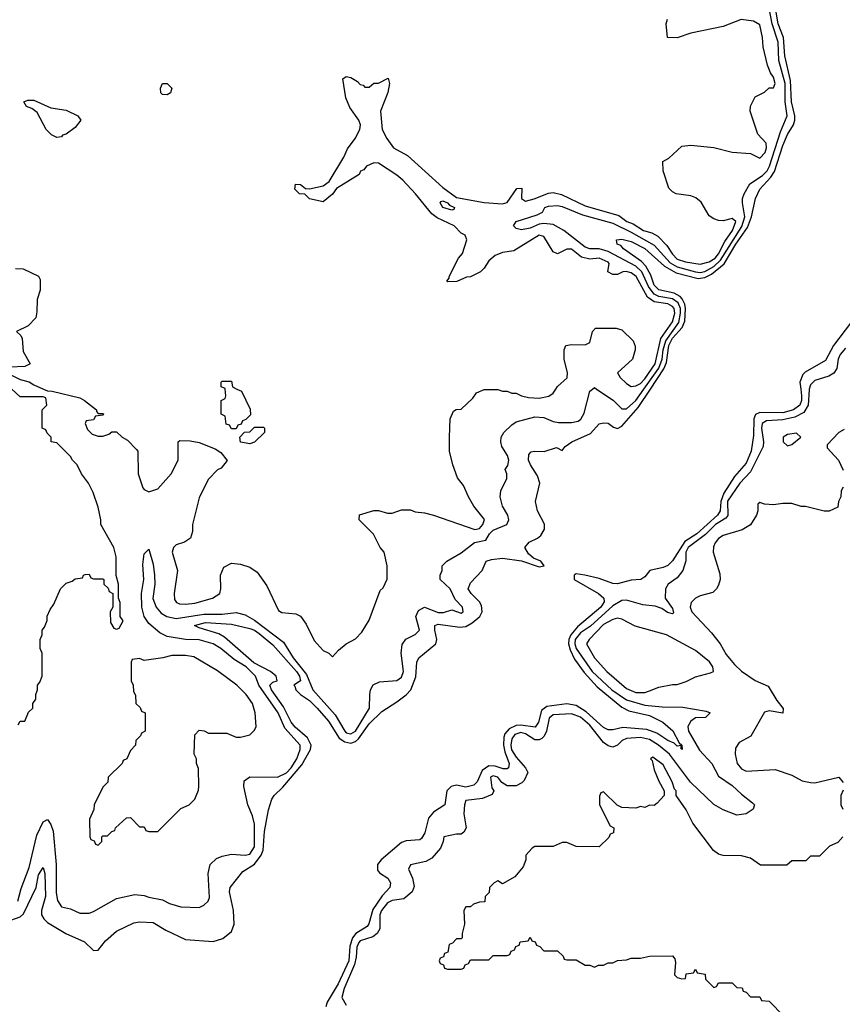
# Model space of a CAD drawing. Header units: inches. Extents: x 2668334 to 2765628, y 828034 to 955234.
# Tile 38 of 218: x 2711448 to 2715029, y 847321 to 851608. Entities that reach past the tile are written whole.
import ezdxf

# ---------------------------------------------------------------- set-up
doc = ezdxf.new("R2010")
doc.units = ezdxf.units.IN
doc.header["$MEASUREMENT"] = 0
doc.layers.add('C7814', color=7, linetype='Continuous')
doc.layers.add('C7815', color=7, linetype='Continuous')

msp = doc.modelspace()

# ---------------------------------------------------------------- linework, layer by layer
at = {"layer": 'C7814', "color": 4}
for points, elevation in [([(2711390, 847680.3), (2711450, 847701.5), (2711465, 847715), (2711520.5, 847830), (2711530, 847884.7), (2711550, 847916), (2711558.4, 847890), (2711560.9, 847790), (2711543.7, 847730), (2711543.7, 847710), (2711553.3, 847693.3), (2711570, 847677.4), (2711648.6, 847628.6), (2711730, 847592.6), (2711770, 847555.3), (2711790, 847556.4), (2711822.3, 847597.7), (2711870, 847639.5), (2711944.7, 847675.3), (2711970, 847680.8), (2712030, 847677.8), (2712083.8, 847643.8), (2712170, 847603.2), (2712290, 847593.8), (2712333.2, 847606.8), (2712370, 847638.7), (2712381.2, 847670), (2712378.8, 847730), (2712361, 847810), (2712365.1, 847830), (2712420.3, 847899.7), (2712470, 847931.4), (2712499.8, 847970), (2712507.6, 847992.4), (2712513.6, 848073.6), (2712531.9, 848168.1), (2712546.2, 848213.8), (2712556.2, 848230), (2712594.2, 848265.8), (2712676.1, 848363.9), (2712714.2, 848430), (2712717.2, 848450), (2712700.8, 848480.8), (2712647.6, 848527.6), (2712629.3, 848549.3), (2712596.8, 848616.8), (2712544.8, 848690), (2712537.6, 848710), (2712550, 848723.8), (2712568.7, 848730), (2712565.2, 848750), (2712539.5, 848770), (2712467.7, 848807.7), (2712339.1, 848919.1), (2712314.8, 848934.7), (2712230, 848959.5), (2712209.3, 848970), (2712257.2, 848982.8), (2712370, 848975.6), (2712450, 848957.3), (2712470, 848950.2), (2712490, 848935.8), (2712550, 848886), (2712653.7, 848770), (2712666.3, 848750), (2712670.2, 848730), (2712641, 848710), (2712646.2, 848706.2), (2712650.4, 848690), (2712670.4, 848670), (2712710, 848644.2), (2712742.7, 848610), (2712793.1, 848553.2), (2712839.6, 848479.6), (2712863.1, 848463.1), (2712890, 848457.5), (2712910, 848465.8), (2712922.9, 848477.1), (2712970, 848542.8), (2713024.1, 848595.9), (2713090, 848637.4), (2713131.3, 848668.7), (2713150.6, 848689.5), (2713173.1, 848746.9), (2713177.6, 848810), (2713186, 848830), (2713260.4, 848890), (2713264.2, 848910), (2713254.7, 848950), (2713256, 848970), (2713270, 848976), (2713363.5, 848963.5), (2713390, 848966.2), (2713418.1, 848981.9), (2713451.1, 849010), (2713461.5, 849030), (2713458, 849058), (2713450, 849073.6), (2713414, 849110), (2713400.9, 849130), (2713410, 849156), (2713461.2, 849210), (2713479, 849250), (2713501.7, 849258.3), (2713550, 849263.6), (2713632.2, 849252.2), (2713710, 849226.3), (2713731.6, 849230), (2713717.2, 849250), (2713684.2, 849264.2), (2713662.6, 849282.6), (2713647.3, 849310), (2713666.2, 849333.8), (2713702, 849350), (2713717.5, 849362.5), (2713732.7, 849390), (2713732.1, 849412.1), (2713702.7, 849470), (2713693.2, 849510), (2713712.6, 849590), (2713702.4, 849622.4), (2713671.3, 849670), (2713663.5, 849690), (2713664.9, 849715.1), (2713674.2, 849725.8), (2713688, 849730), (2713731.5, 849728.5), (2713784.7, 849744.7), (2713810, 849732), (2713822, 849750), (2713852.3, 849770), (2713933.5, 849806.5), (2713970, 849847.7), (2713990, 849853.4), (2714010, 849850.6), (2714033.5, 849833.5), (2714050, 849828.7), (2714070, 849838), (2714141, 849919), (2714194.3, 850000)], 4), ([(2711442, 848538), (2711450, 848554), (2711470, 848554), (2711487.3, 848592.7), (2711506, 848610), (2711506, 848630), (2711518, 848650), (2711518, 848670), (2711526, 848690), (2711526, 848710), (2711536.4, 848723.6), (2711546, 848750), (2711546, 848850), (2711538, 848870), (2711538, 848910), (2711546, 848930), (2711546, 848950), (2711556.4, 848963.6), (2711567.3, 848992.7), (2711568.4, 849011.6), (2711580.4, 849039.6), (2711596.4, 849063.6), (2711626, 849130), (2711650, 849154), (2711676.4, 849163.6), (2711690, 849174), (2711722, 849178), (2711726, 849190), (2711732.7, 849192.7), (2711750, 849194), (2711758, 849178), (2711770, 849174), (2711810, 849174), (2711814, 849170), (2711814, 849150), (2711832.7, 849132.7), (2711838, 849118), (2711854, 849110), (2711854, 849050), (2711842, 849030), (2711843.6, 848983.6), (2711858, 848958), (2711870, 848954), (2711882, 848958), (2711898, 848990), (2711886, 849010), (2711886, 849070), (2711878, 849090), (2711878, 849150), (2711868, 849188), (2711868, 849270), (2711858, 849310), (2711802, 849410), (2711802, 849430), (2711790, 849486), (2711768.7, 849550), (2711748, 849590), (2711718, 849630), (2711698, 849670), (2711678, 849690), (2711670, 849706), (2711610, 849766), (2711586, 849770), (2711586, 849790), (2711567.3, 849807.3), (2711562, 849822), (2711546, 849830), (2711546, 849910), (2711566, 849930), (2711562, 849962), (2711550, 849966), (2711450, 849966), (2711413.8, 850000)], 12), ([(2711440.9, 847770), (2711455.3, 847824.7), (2711490, 847916), (2711522.8, 848057.2), (2711550, 848116), (2711570, 848126), (2711584.4, 848104.4), (2711594.7, 848074.7), (2711606.9, 847930), (2711606.8, 847806.8), (2711612.8, 847772.8), (2711630, 847744.7), (2711670, 847736), (2711710, 847718), (2711750, 847718), (2711770, 847724.7), (2711870, 847781), (2711950, 847798.8), (2711990, 847794.8), (2712010, 847786.8), (2712070, 847776), (2712099.8, 847759.8), (2712150, 847746), (2712230, 847742), (2712250, 847752), (2712268, 847770), (2712274.6, 847785.4), (2712269, 847890), (2712278, 847930), (2712304.7, 847955.3), (2712330, 847966), (2712370, 847974.8), (2712430, 847970.8), (2712450, 847974), (2712470, 848006), (2712470, 848106), (2712462, 848142), (2712441.2, 848190), (2712424, 848270), (2712426, 848294), (2712450, 848310.8), (2712570, 848310.5), (2712610, 848329.1), (2712630, 848350.4), (2712654.2, 848390), (2712669.6, 848430), (2712669.4, 848450), (2712603, 848523), (2712573.6, 848590), (2712489.8, 848710), (2712474.7, 848750), (2712434.7, 848790), (2712382.6, 848822.6), (2712323.7, 848870), (2712290, 848891.1), (2712230, 848908.3), (2712170, 848909.8), (2712090, 848922.7), (2712058.4, 848938.4), (2712010, 848978.4), (2711989.8, 849010), (2711980.4, 849050), (2711979.1, 849110), (2711988.2, 849170), (2711983.8, 849236.2), (2711990, 849282), (2712010, 849302), (2712030, 849238), (2712035.3, 849190), (2712036.5, 849150), (2712027.4, 849087.4), (2712041.7, 849050), (2712063.6, 849023.6), (2712089.3, 849009.3), (2712130, 849000.7), (2712250, 849020.2), (2712330, 849020.2), (2712390, 849026.4), (2712430, 849016.3), (2712470, 848994), (2712597.3, 848897.3), (2712639, 848830), (2712697, 848757), (2712724.2, 848690), (2712821.6, 848581.6), (2712863.1, 848510), (2712870, 848503.7), (2712890, 848498.7), (2712909.4, 848510), (2712971.6, 848610), (2712972.3, 848670), (2712976, 848690), (2712987.3, 848712.7), (2713014.8, 848725.2), (2713089.4, 848730.6), (2713110, 848744.7), (2713119.3, 848770), (2713109.2, 848850), (2713112.9, 848887.1), (2713129.5, 848910.5), (2713169.3, 848930.7), (2713188.7, 848950), (2713173.2, 849010), (2713184.1, 849035.9), (2713210, 849050.7), (2713270, 849027.4), (2713292.8, 849027.2), (2713330, 849038), (2713370, 849024.7), (2713378, 849030), (2713375.3, 849050), (2713343.2, 849083.2), (2713322.7, 849130), (2713278, 849170), (2713278, 849190), (2713288, 849210), (2713288, 849230), (2713308, 849250), (2713370, 849286.4), (2713428.5, 849331.6), (2713477.6, 849342.4), (2713492.7, 849370), (2713510, 849384.9), (2713569.4, 849410.6), (2713577.2, 849430), (2713572.7, 849450), (2713549.5, 849490), (2713539.3, 849530), (2713543.2, 849556.8), (2713568.7, 849610), (2713568.7, 849630), (2713562, 849650), (2713572.9, 849667.1), (2713577.2, 849690), (2713572.3, 849710), (2713546.6, 849750), (2713542, 849770), (2713544.5, 849790), (2713556, 849810), (2713590, 849844), (2713610, 849857.3), (2713690, 849879.1), (2713730, 849875.5), (2713770, 849859.1), (2713794.4, 849854.4), (2713850, 849854), (2713879.6, 849860.4), (2713891.4, 849868.6), (2713904.9, 849895.1), (2713930, 849991.3), (2713941.8, 850000)], 8), ([(2711551.5, 850000), (2711570, 849992), (2711590, 849991.3), (2711710, 849961), (2711730.6, 849950.6), (2711782, 849910), (2711782, 849902), (2711790, 849894), (2711810, 849894), (2711814, 849890), (2711810, 849886), (2711778, 849882), (2711770, 849866), (2711738, 849862), (2711734, 849850), (2711743.6, 849823.6), (2711763.6, 849803.6), (2711790, 849794), (2711810, 849794), (2711836.4, 849803.6), (2711850, 849814), (2711870, 849814), (2711894, 849790), (2711916.9, 849776.9), (2711956.9, 849736.9), (2711962, 849730), (2711964.7, 849630), (2711984.7, 849570), (2711990, 849562), (2712010, 849552), (2712050, 849564.7), (2712108, 849630), (2712138, 849690), (2712138, 849770), (2712144.7, 849775.3), (2712190, 849774.8), (2712230, 849766.8), (2712299, 849739), (2712323.8, 849723.8), (2712351.6, 849688.4), (2712324.7, 849655.3), (2712310, 849648), (2712270, 849608), (2712243.5, 849556.5), (2712230, 849526), (2712201, 849410), (2712199.8, 849380.2), (2712191.3, 849350), (2712166.4, 849333.6), (2712130, 849322), (2712118, 849310), (2712111.3, 849290), (2712134.8, 849210), (2712120.7, 849110), (2712122.8, 849082.8), (2712130.9, 849070.9), (2712144, 849064), (2712170, 849062.8), (2712210, 849068), (2712288, 849090), (2712319, 849110), (2712324, 849130), (2712322, 849190), (2712336.4, 849223.6), (2712370, 849242), (2712410, 849238), (2712450, 849224.7), (2712482, 849202), (2712523.5, 849143.5), (2712575.3, 849035.3), (2712590, 849026.8), (2712650, 849021), (2712670.7, 849010.7), (2712695.9, 848975.9), (2712730, 848904.7), (2712770, 848862), (2712794, 848850), (2712810, 848834), (2712836.4, 848863.6), (2712869.1, 848890.9), (2712910, 848912), (2712938, 848942), (2712970, 848994), (2713018, 849122), (2713030, 849134), (2713047.3, 849172.7), (2713048, 849230), (2713035.3, 849290), (2713018, 849310), (2712988.4, 849368.4), (2712926, 849430), (2712927.3, 849452.7), (2712990, 849471), (2713010, 849471), (2713050, 849458.8), (2713070, 849458.8), (2713110, 849474), (2713150, 849474), (2713170, 849464.7), (2713210, 849461), (2713250, 849450.6), (2713430, 849387.8), (2713450, 849393), (2713463.6, 849410), (2713471.4, 849431.4), (2713425.2, 849490), (2713401.2, 849530), (2713380.2, 849580.2), (2713353.6, 849613.6), (2713334, 849670), (2713319, 849730), (2713319, 849790), (2713322, 849870), (2713336.4, 849903.6), (2713348.9, 849911.1), (2713370, 849912), (2713420.4, 849959.6), (2713436.4, 849983.6), (2713470, 849998), (2713530, 849998), (2713550, 849991.3), (2713570, 849991.3), (2713590, 849982), (2713610, 849982), (2713632, 849970), (2713663.1, 849963.1), (2713710, 849960.3), (2713751.2, 849968.8), (2713770, 849982), (2713782.6, 850000)], 12), ([(2712394, 850000), (2712414, 849990), (2712451.6, 849911.6), (2712452.7, 849887.3), (2712432.7, 849867.3), (2712418, 849862), (2712412.7, 849847.3), (2712398, 849842), (2712390, 849826), (2712370, 849826), (2712362, 849842), (2712347.3, 849847.3), (2712342, 849882), (2712326, 849890), (2712326, 849950), (2712342, 849958), (2712346, 849970), (2712342.3, 850000)], 12), ([(2714848.1, 850000), (2714851.8, 849970), (2714851, 849950), (2714843.6, 849930), (2714816.4, 849910), (2714770, 849896.5), (2714670, 849897.6), (2714651.2, 849888.8), (2714643.9, 849870), (2714642, 849798), (2714632.4, 849730), (2714610, 849677.6), (2714560.3, 849619.7), (2714513.5, 849546.5), (2714500.2, 849510), (2714497.8, 849470), (2714485.2, 849450), (2714396.5, 849370), (2714344, 849336), (2714290, 849251.6), (2714270, 849231.6), (2714250, 849223), (2714191, 849210), (2714170, 849182), (2714152, 849170), (2714110, 849167.3), (2714050, 849152.4), (2714030, 849153.5), (2713970, 849175.3), (2713908.7, 849190), (2713870, 849195.4), (2713861.6, 849190), (2713861.6, 849170), (2713968.2, 849110), (2713990.3, 849090), (2713992.7, 849072.7), (2713978.3, 849050), (2713875.9, 848964.1), (2713847.5, 848930), (2713838.7, 848910), (2713837.3, 848890), (2713843.9, 848863.9), (2713863.6, 848823.6), (2713905.5, 848765.5), (2713962.6, 848702.6), (2714070, 848614.3), (2714099.4, 848599.4), (2714190, 848579), (2714247.3, 848550), (2714291.5, 848511.5), (2714319.6, 848459.6), (2714330.6, 848450), (2714331.3, 848430), (2714327.3, 848432.7), (2714327.3, 848447.3), (2714310, 848445.2), (2714297.5, 848457.5), (2714270, 848469.7), (2714221.5, 848501.5), (2714178, 848518), (2714074.4, 848525.6), (2714030, 848515.6), (2714010, 848516.2), (2713990, 848526.3), (2713914.7, 848594.7), (2713870, 848622), (2713830, 848628.7), (2713742.3, 848617.7), (2713720.3, 848599.7), (2713706.3, 848550), (2713692.1, 848527.9), (2713630, 848536.8), (2713610, 848534.4), (2713579.3, 848520.7), (2713560.8, 848499.2), (2713555.9, 848484.1), (2713554.8, 848450), (2713560.1, 848420.1), (2713578.7, 848370), (2713576.3, 848350), (2713570, 848345.6), (2713553.5, 848346.5), (2713517.7, 848357.7), (2713490, 848358.8), (2713461, 848339), (2713440.3, 848290), (2713425.2, 848274.7), (2713390, 848266.6), (2713350, 848274.5), (2713326, 848270), (2713307.6, 848250), (2713299.1, 848190), (2713250, 848157.6), (2713228.1, 848131.9), (2713212.2, 848067.8), (2713196.7, 848043.3), (2713190, 848037), (2713130, 848032.4), (2713110, 848026), (2713021.1, 847950), (2713006.3, 847930), (2713005.4, 847905.4), (2713014, 847894), (2713050.4, 847870), (2713062.4, 847850), (2713059.3, 847830), (2713026.6, 847793.4), (2712986, 847734), (2712968.2, 847671.8), (2712960.5, 847659.5), (2712910.8, 847629.2), (2712897.1, 847610), (2712885.7, 847574.3), (2712881.7, 847510), (2712835.2, 847410), (2712786.5, 847330), (2712780.3, 847310)], 4), ([(2714885.4, 850000), (2714884.3, 849995.7), (2714880.6, 849930), (2714862.3, 849897.7), (2714822, 849878), (2714770, 849866.3), (2714698.6, 849861.4), (2714680.2, 849850), (2714676.9, 849830), (2714685.5, 849770), (2714684.4, 849750), (2714630, 849638.7), (2714582.7, 849590), (2714530, 849511.6), (2714531, 849449), (2714522.3, 849437.7), (2714477.3, 849410), (2714433.2, 849366.8), (2714357.8, 849310), (2714347.8, 849290), (2714347.4, 849252.6), (2714334.9, 849210), (2714310, 849178), (2714270.4, 849149.6), (2714259.1, 849130), (2714257.3, 849090), (2714290, 849044.7), (2714294.9, 849025.1), (2714290, 849021.2), (2714267.5, 849027.5), (2714243.7, 849043.7), (2714214.8, 849054.8), (2714160.9, 849060.9), (2714090, 849081.2), (2714070, 849079.3), (2714030, 849055.4), (2713932.3, 848967.7), (2713890, 848939), (2713866.7, 848910), (2713864.3, 848890), (2713871.1, 848870), (2713940.2, 848770), (2714026.5, 848690), (2714090, 848646.4), (2714170, 848623.2), (2714244.5, 848615.5), (2714335.2, 848615.2), (2714436.9, 848596.9), (2714454, 848590), (2714434, 848570), (2714390, 848569), (2714370, 848554), (2714356.3, 848530), (2714359.3, 848510), (2714407.1, 848427.1), (2714461.5, 848370), (2714490, 848314.9), (2714550, 848274.4), (2714590, 848236.4), (2714638.8, 848198.8), (2714646.8, 848190), (2714641, 848170), (2714610, 848149.6), (2714570, 848144.7), (2714510, 848168.2), (2714470, 848191.2), (2714368.3, 848288.3), (2714277.3, 848410), (2714229.7, 848450), (2714190, 848474.4), (2714150, 848482.8), (2714090, 848477.7), (2714070.7, 848470), (2714050, 848449), (2714030, 848440.9), (2714010, 848446.6), (2713990, 848461.6), (2713930, 848536), (2713890, 848570.8), (2713850, 848585.1), (2713770, 848581), (2713752.5, 848567.5), (2713741.3, 848510), (2713731.1, 848488.9), (2713721.1, 848478.9), (2713710, 848472.6), (2713690, 848472.4), (2713650, 848499.3), (2713630, 848504.4), (2713604.2, 848495.8), (2713590, 848477), (2713585.5, 848450), (2713589.6, 848429.6), (2713610, 848397.4), (2713650.7, 848350), (2713660.7, 848330), (2713644.5, 848295.5), (2713634.8, 848285.2), (2713610, 848272.7), (2713570, 848272.3), (2713546.8, 848286.8), (2713529, 848310), (2713510, 848315.8), (2713497.3, 848310), (2713503.4, 848263.4), (2713512, 848250), (2713505.4, 848234.6), (2713462.8, 848217.2), (2713390, 848208), (2713384, 848190), (2713381, 848150), (2713392, 848090), (2713382, 848070), (2713370, 848062), (2713350, 848062), (2713294, 848050), (2713292, 848030), (2713279.8, 848000.2), (2713243, 847957), (2713216.8, 847943.2), (2713150, 847928), (2713141, 847910), (2713158.8, 847870), (2713166, 847834), (2713156, 847810), (2713119.9, 847780.1), (2713070, 847772.4), (2713050, 847763.5), (2713023.2, 847730), (2713015.6, 847710), (2713015.8, 847650), (2713004.9, 847630), (2712985.4, 847614.6), (2712930, 847597.7), (2712923.9, 847590), (2712916.2, 847570), (2712913.4, 847526.6), (2712905.5, 847494.5), (2712860.7, 847390), (2712850.4, 847350), (2712870, 847317.3)], 8), ([(2713959.1, 850000), (2714032, 849952), (2714070, 849913.4), (2714090, 849914.4), (2714130, 849950.3), (2714165.3, 850000)], 8), ([(2715036.9, 849823.1), (2715014, 849810), (2714963.6, 849756.4), (2714963.6, 849743.6), (2715012, 849690), (2715032.7, 849647.3)], 12), ([(2715032.7, 849572.7), (2715023.6, 849556.4), (2715022, 849530), (2715012, 849510), (2715010, 849486), (2714971.6, 849468.4), (2714950, 849468), (2714868.4, 849488.4), (2714850, 849488.7), (2714810, 849502), (2714770, 849502), (2714730, 849495.3), (2714690, 849498), (2714670, 849506), (2714662, 849498), (2714662, 849470), (2714656, 849450), (2714630, 849408.7), (2714593.7, 849386.3), (2714510, 849362), (2714490, 849348.7), (2714476, 849330), (2714467.7, 849312.3), (2714467.3, 849290), (2714495.3, 849195.3), (2714498, 849170), (2714490, 849146), (2714482, 849130), (2714465.4, 849114.6), (2714410, 849099), (2714390, 849088.7), (2714371.3, 849070), (2714367.3, 849050), (2714374.8, 849030), (2714459, 848939), (2714498, 848890), (2714524.1, 848844.1), (2714559.9, 848799.9), (2714590, 848771), (2714650, 848731.3), (2714706.4, 848706.4), (2714743.5, 848643.5), (2714771.3, 848608.7), (2714770, 848588), (2714710, 848599), (2714690, 848593.2), (2714631.1, 848488.9), (2714579.6, 848460.4), (2714563.6, 848436.4), (2714562, 848410), (2714571.3, 848370), (2714590, 848346), (2714610, 848336), (2714736.4, 848343.6), (2714810, 848318.8), (2714854.4, 848294.4), (2714890, 848286.8), (2714910, 848286), (2715014, 848310), (2715032.7, 848287.3)], 12), ([(2715032, 848050), (2715010, 848026), (2714974, 848010), (2714930, 847966), (2714890, 847966), (2714870, 847946), (2714810, 847946), (2714787.3, 847927.3), (2714672.7, 847927.3), (2714630, 847958), (2714590, 847968), (2714510, 847968.7), (2714490, 847975.3), (2714468, 847990), (2714379, 848110), (2714350, 848168), (2714306, 848230), (2714306, 848250), (2714298, 848258), (2714289, 848290), (2714250, 848364), (2714203.6, 848396.4), (2714194, 848390), (2714202, 848382), (2714210, 848342), (2714230, 848292), (2714254, 848250), (2714254, 848230), (2714223.6, 848196.4), (2714210, 848186), (2714190, 848188), (2714170, 848178), (2714150, 848182), (2714130, 848175.3), (2714070, 848178), (2714048.7, 848188.7), (2713990, 848246), (2713978, 848242), (2713972.7, 848227.3), (2713972, 848190), (2714018, 848098), (2714034, 848090), (2714032.7, 848067.3), (2714018, 848062), (2714012.7, 848047.3), (2713970, 848006), (2713870, 848008), (2713830, 848026), (2713810, 848026), (2713770, 848008), (2713690, 848008), (2713679.6, 848000.4), (2713652, 847970), (2713652, 847950), (2713639.8, 847920.2), (2713603.6, 847876.4), (2713550, 847846), (2713530, 847858), (2713514, 847850), (2713494, 847830), (2713492, 847808), (2713474, 847790), (2713472.7, 847767.3), (2713450, 847766), (2713423.6, 847756.4), (2713410, 847746), (2713390, 847746), (2713382, 847730), (2713384.7, 847670), (2713374, 847630), (2713374, 847610), (2713370, 847606), (2713350, 847606), (2713332.7, 847587.3), (2713318, 847582), (2713312, 847548), (2713298, 847542), (2713292.7, 847527.3), (2713278, 847522), (2713274, 847510), (2713278, 847498), (2713292.7, 847492.7), (2713298, 847478), (2713310, 847474), (2713370, 847474), (2713382, 847478), (2713387.3, 847492.7), (2713402, 847498), (2713410, 847514), (2713490, 847514), (2713510, 847534), (2713570, 847534), (2713582, 847538), (2713587.3, 847552.7), (2713602, 847558), (2713607.3, 847572.7), (2713622, 847578), (2713627.3, 847592.7), (2713662, 847598), (2713670, 847614), (2713678, 847598), (2713692.7, 847592.7), (2713698, 847578), (2713712.7, 847572.7), (2713730, 847554), (2713790, 847554), (2713814, 847530), (2713818, 847518), (2713830, 847514), (2713870, 847514), (2713910, 847492), (2713930, 847492), (2713950, 847482), (2713968.4, 847491.6), (2713990, 847492), (2714010, 847502), (2714030, 847502), (2714050, 847512), (2714090, 847514), (2714110, 847522), (2714150, 847522), (2714190, 847531.3), (2714290, 847532), (2714299.6, 847519.6), (2714303.6, 847503.6), (2714298, 847450), (2714310, 847438), (2714330, 847432), (2714346, 847434), (2714350, 847454), (2714382, 847458), (2714390, 847474), (2714398, 847458), (2714432, 847452), (2714434, 847430), (2714470, 847394), (2714482, 847398), (2714490, 847414), (2714550, 847414), (2714570, 847394), (2714592.7, 847392.7), (2714598, 847378), (2714610, 847374), (2714630, 847354), (2714670, 847354), (2714678, 847338), (2714710, 847334), (2714774, 847270)], 12), ([(2715032.7, 848252.7), (2715022, 848230), (2715022, 848190), (2715032, 848170)], 12)]:
    msp.add_lwpolyline(points, dxfattribs=dict(at, elevation=elevation))
at = {"layer": 'C7814', "color": 4, "elevation": 12}
for points in [[(2712450, 849762), (2712410, 849769), (2712406, 849790), (2712427.3, 849812.7), (2712450, 849814), (2712470, 849834), (2712510, 849834), (2712514, 849830), (2712514, 849810), (2712470, 849768)], [(2714830, 849808), (2714790, 849802), (2714772, 849790), (2714772, 849770), (2714790, 849752), (2714810, 849758), (2714848, 849790)], [(2714050, 849002.7), (2714030, 848997), (2713990, 848974.3), (2713927.3, 848910), (2713916, 848890), (2713950.7, 848830), (2714004, 848770), (2714090, 848696.3), (2714130, 848679.3), (2714170, 848679.1), (2714190, 848686), (2714230, 848701.6), (2714290, 848714), (2714310, 848714), (2714350, 848726.8), (2714390, 848746.8), (2714455.5, 848764.5), (2714468, 848770), (2714465.2, 848790), (2714451.7, 848811.7), (2714390, 848862), (2714264, 848930), (2714127.3, 848967.3), (2714070, 848997.2)], [(2712170, 848839), (2712110, 848839), (2712070.9, 848829.1), (2711990, 848818), (2711970, 848826), (2711938, 848822), (2711934, 848810), (2711934, 848730), (2711942, 848710), (2711943.6, 848683.6), (2711952.7, 848667.3), (2711954, 848630), (2711972.7, 848612.7), (2711978, 848598), (2711994, 848590), (2711994, 848510), (2711978, 848502), (2711974, 848490), (2711954, 848470), (2711952, 848450), (2711930, 848426), (2711914, 848390), (2711898, 848382), (2711894, 848370), (2711834, 848310), (2711831.6, 848288.4), (2711810, 848266), (2711772, 848190), (2711771.1, 848168.9), (2711752.7, 848127.3), (2711754, 848050), (2711758, 848038), (2711772.7, 848032.7), (2711778, 848018), (2711790, 848014), (2711806, 848030), (2711806, 848050), (2711810, 848054), (2711830, 848054), (2711850, 848074), (2711862, 848078), (2711866, 848090), (2711912.7, 848132.7), (2711930, 848134), (2711970, 848094), (2711990, 848094), (2711998, 848078), (2712010, 848074), (2712050, 848074), (2712150, 848174), (2712186, 848190), (2712210, 848214), (2712227.3, 848252.7), (2712228, 848270), (2712227.3, 848347.3), (2712218, 848370), (2712218, 848390), (2712208, 848410), (2712210, 848494), (2712230, 848514), (2712251.6, 848511.6), (2712270, 848502), (2712350, 848502), (2712390, 848484.7), (2712410, 848484.7), (2712450, 848494), (2712470, 848514), (2712478, 848530), (2712474, 848590), (2712462, 848630), (2712434, 848670), (2712393.2, 848710), (2712310, 848772.7), (2712206.8, 848833.2)]]:
    msp.add_lwpolyline(points, close=True, dxfattribs=at)
at = {"layer": 'C7815', "color": 4}
for points, elevation in [([(2714165.3, 850000), (2714230, 850091.2), (2714245.3, 850130), (2714249, 850171), (2714260.4, 850210), (2714317.5, 850290), (2714325.3, 850330), (2714324.5, 850350), (2714314.8, 850374.8), (2714290, 850392.3), (2714230, 850402.6), (2714210, 850412.9), (2714185.7, 850445.7), (2714157, 850510), (2714130, 850535), (2714010, 850599.4), (2713970, 850609.8), (2713930, 850609.8), (2713910, 850618), (2713817.6, 850690), (2713770, 850716.9), (2713730, 850721.3), (2713710, 850718.4), (2713670, 850700.4), (2713633.3, 850693.3), (2713610, 850699.5), (2713598, 850710), (2713609.4, 850730), (2713701.1, 850758.9), (2713724, 850770), (2713734, 850790), (2713750, 850796.4), (2713790, 850799.5), (2713810, 850795.3), (2713898.5, 850758.5), (2714030, 850722), (2714110, 850683), (2714210, 850626.2), (2714279.3, 850550), (2714310, 850531.5), (2714390, 850509.5), (2714410, 850507.7), (2714430, 850512.2), (2714470, 850534.1), (2714499.1, 850560.9), (2714592.3, 850707.7), (2714604.3, 850750), (2714594.5, 850810), (2714595.1, 850830), (2714602, 850850), (2714627.2, 850892.8), (2714682.3, 850930), (2714702.3, 850950), (2714712.6, 850970), (2714759.9, 851120.1), (2714788.7, 851190), (2714780.2, 851250), (2714779.9, 851330), (2714753.3, 851430), (2714749.8, 851510), (2714723.9, 851590), (2714710, 851658.4)], 8), ([(2714194.3, 850000), (2714252.1, 850087.9), (2714264.4, 850115.6), (2714274, 850190), (2714290, 850220.7), (2714331.6, 850268.4), (2714344.3, 850295.7), (2714347, 850350), (2714343.9, 850370), (2714332.6, 850392.6), (2714322.9, 850402.9), (2714297, 850417), (2714230, 850431.1), (2714210, 850451.8), (2714195.3, 850495.3), (2714174.3, 850534.3), (2714154.7, 850554.7), (2714077.2, 850610), (2714064.5, 850624.5), (2714049, 850630), (2714046, 850650), (2714070, 850652.7), (2714110, 850641.6), (2714170, 850611.4), (2714254.9, 850534.9), (2714305.9, 850505.9), (2714401.7, 850481.7), (2714430, 850485.6), (2714460.3, 850499.7), (2714515.5, 850544.5), (2714565.7, 850630), (2714616.6, 850703.4), (2714633.1, 850750), (2714651.8, 850830), (2714669.7, 850870), (2714718, 850922), (2714733.6, 850946.4), (2714770, 851060.4), (2714790, 851108.2), (2714816.8, 851150), (2714822.2, 851170), (2714822, 851190), (2714807.8, 851250), (2714803.3, 851343.3), (2714779, 851450), (2714773.5, 851530), (2714749.2, 851590), (2714737.7, 851657.7)], 4), ([(2713782.6, 850000), (2713790, 850010.7), (2713832, 850048), (2713833.2, 850070), (2713818, 850130), (2713818, 850170), (2713826, 850190), (2713850, 850194), (2713910, 850192), (2713930, 850202), (2713942, 850250), (2713955.3, 850264.7), (2714045.4, 850265.4), (2714070, 850258), (2714118, 850210), (2714126.8, 850186.8), (2714127.3, 850170), (2714115.5, 850130), (2714051, 850070), (2714062, 850050), (2714090, 850024), (2714110, 850010.8), (2714130, 850013.4), (2714150, 850024.6), (2714170, 850044), (2714214.3, 850110), (2714239.4, 850220.6), (2714290, 850292.4), (2714300.7, 850330), (2714296.8, 850350), (2714290, 850359.7), (2714270, 850370.5), (2714210, 850379.8), (2714180.5, 850400.5), (2714131.1, 850490), (2714110, 850505.2), (2714088.3, 850511.7), (2714074, 850510), (2714050, 850498), (2714030, 850498), (2714008, 850510), (2714013.6, 850546.4), (2714010, 850552), (2713970, 850569.3), (2713930, 850565.6), (2713893.5, 850573.5), (2713850, 850609.3), (2713830, 850609.2), (2713790, 850589.2), (2713770, 850597.2), (2713730, 850664), (2713710, 850669.5), (2713598.8, 850601.2), (2713550, 850594), (2713518, 850582), (2713490, 850558), (2713470, 850526), (2713454, 850510), (2713410, 850488), (2713392.7, 850487.3), (2713351.6, 850468.4), (2713310, 850466), (2713308, 850470), (2713318, 850482), (2713318, 850490), (2713358, 850570), (2713375.3, 850590), (2713395.3, 850650), (2713388, 850670), (2713370, 850679), (2713339.3, 850710), (2713265.6, 850745.6), (2713242.3, 850762.2), (2713171.2, 850850), (2713115.6, 850910), (2713090, 850931.3), (2713010, 850982.7), (2712990, 850985.2), (2712958, 850970), (2712946.4, 850953.6), (2712931.6, 850948.4), (2712925.4, 850934.6), (2712827.1, 850872.9), (2712810, 850848.7), (2712770, 850815.3), (2712710, 850828.7), (2712690, 850848), (2712666, 850850), (2712646, 850870), (2712648.4, 850891.6), (2712671.1, 850891.1), (2712692.7, 850872.7), (2712710, 850872), (2712770, 850884.7), (2712796, 850904), (2712859.3, 851010), (2712874.8, 851045.2), (2712908, 851090), (2712928.7, 851130), (2712931.8, 851150), (2712925.2, 851170), (2712885.8, 851225.8), (2712867.7, 851267.7), (2712855.3, 851350), (2712870, 851361), (2712890, 851356), (2712919.1, 851339.1), (2712930, 851326), (2712943.6, 851323.6), (2712950, 851314), (2712970, 851314), (2712990, 851332), (2713010, 851332), (2713052.7, 851352.7), (2713058, 851330), (2713050.9, 851290.9), (2713018.8, 851210), (2713026.3, 851130), (2713046.5, 851090), (2713074.9, 851050), (2713137.1, 851017.1), (2713290, 850877.4), (2713350, 850834.3), (2713470, 850812), (2713550, 850806), (2713570, 850812), (2713612.7, 850872.7), (2713634, 850874), (2713632, 850830), (2713650, 850818), (2713688.2, 850828.2), (2713750, 850853.4), (2713770, 850855.5), (2713806.7, 850846.7), (2713910, 850797.6), (2714055.9, 850755.9), (2714090.7, 850730), (2714118.6, 850718.6), (2714163, 850690), (2714199.3, 850679.3), (2714225.7, 850665.7), (2714264.9, 850625), (2714290, 850586.4), (2714310, 850565.3), (2714346.8, 850553.2), (2714410, 850544.2), (2714450, 850553.4), (2714475.1, 850570), (2714490, 850588.9), (2714517.4, 850642.5), (2714551.6, 850690), (2714565.2, 850730), (2714550, 850742.7), (2714510, 850732.7), (2714490, 850733.2), (2714470, 850741.2), (2714450, 850754), (2714414.2, 850814.2), (2714392.1, 850832.1), (2714370, 850841.2), (2714306, 850850), (2714290, 850858), (2714274.6, 850874.6), (2714248.7, 850950), (2714248, 850990), (2714274.6, 851005.4), (2714330, 851058), (2714370, 851061), (2714470, 851051), (2714550, 851031), (2714630, 851024.7), (2714670, 851004.7), (2714693, 851030), (2714699.5, 851050), (2714697.2, 851070), (2714662, 851110), (2714628.7, 851210), (2714628.9, 851231.1), (2714650, 851272), (2714690, 851292), (2714710, 851312), (2714730, 851312), (2714737.2, 851330), (2714730, 851358), (2714716.5, 851376.5), (2714704, 851410), (2714684, 851490), (2714682, 851530), (2714670, 851586), (2714642, 851602), (2714588.4, 851608.4), (2714510, 851579), (2714370, 851549), (2714310, 851528.7), (2714268, 851530), (2714262, 851590), (2714268.7, 851610)], 12), ([(2711430, 850524.7), (2711463.6, 850523.6), (2711530, 850492), (2711536.9, 850476.9), (2711538, 850430), (2711524.7, 850390), (2711523.6, 850336.4), (2711518, 850310), (2711485.4, 850274.6), (2711434, 850250), (2711452.7, 850232.7), (2711459.6, 850219.6), (2711463.6, 850163.6), (2711494, 850110), (2711470, 850098), (2711405.4, 850094.6)], 12), ([(2715143.6, 850390), (2714990.2, 850190), (2714955.8, 850124.2), (2714866.8, 850073.2), (2714856.9, 850063.1), (2714844.4, 850030), (2714848.1, 850000)], 4), ([(2715042.6, 850177.4), (2715019.3, 850150), (2715010.4, 850130), (2715004.9, 850090), (2714991.7, 850068.3), (2714970, 850056.2), (2714910, 850036.9), (2714890, 850018), (2714885.4, 850000)], 8), ([(2711410, 850062), (2711450, 850042), (2711490, 850031.3), (2711510, 850018), (2711551.5, 850000)], 12), ([(2712342.3, 850000), (2712342, 850002), (2712326, 850010), (2712326, 850030), (2712330, 850034), (2712370, 850034), (2712374, 850010), (2712394, 850000)], 12), ([(2713941.8, 850000), (2713950, 850006), (2713959.1, 850000)], 8)]:
    msp.add_lwpolyline(points, dxfattribs=dict(at, elevation=elevation))
for points, elevation in [([(2712090, 851281.2), (2712070, 851282), (2712062, 851290), (2712061.2, 851310), (2712069.3, 851330.7), (2712090, 851330.7), (2712111, 851310), (2712104.7, 851290)], 12), ([(2711610, 851095.3), (2711586.3, 851106.3), (2711564, 851130), (2711524.1, 851204.1), (2711501.2, 851221.2), (2711478, 851230), (2711466, 851250), (2711483.1, 851256.9), (2711510, 851258), (2711584, 851224), (2711650, 851214), (2711702, 851190), (2711714, 851170), (2711690, 851139), (2711650, 851109.2), (2711635.3, 851104.7), (2711630, 851098)], 12), ([(2713330, 850779), (2713289.6, 850790), (2713279.3, 850810), (2713283.3, 850816.7), (2713290, 850819.1), (2713310, 850810.3), (2713319.9, 850799.9), (2713341, 850790), (2713338, 850782)], 8)]:
    msp.add_lwpolyline(points, close=True, dxfattribs=dict(at, elevation=elevation))

doc.saveas('drawing.dxf')
